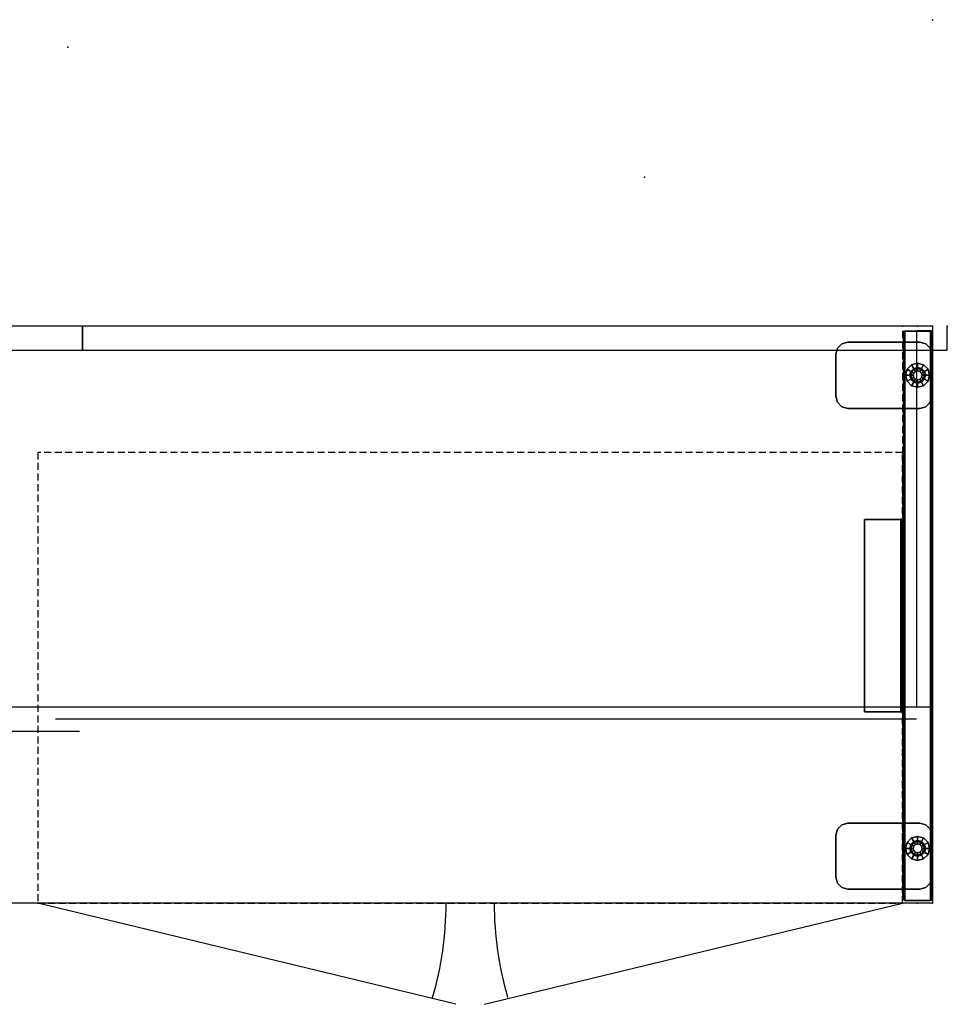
# Model space of a CAD drawing. Header units: inches. Extents: x -199 to 231, y -19 to 83.
# Tile 6 of 256: x -93 to -54, y 37 to 78. Entities that reach past the tile are written whole.
import ezdxf
from ezdxf.enums import TextEntityAlignment as Align

# ---------------------------------------------------------------- set-up
doc = ezdxf.new("R2010")
doc.units = ezdxf.units.IN
doc.header["$LTSCALE"] = 0.291668
doc.header["$MEASUREMENT"] = 0
doc.linetypes.add('DASHEDX2', pattern=[1.5, 1, -0.5])
doc.layers.add('A-Anno-Ttld', color=7, linetype='Continuous', lineweight=13)
for name, color, linetype in [('A-FURN-3-FDSK-MODESTY-BRACKET', 253, 'Continuous'), ('A-FURN-3-NODE', 7, 'Continuous'), ('A-FURN-3-WKSF-SUPPORT', 252, 'Continuous'), ('A-FURN-3-WKSF-SUPPORT-BRACKET', 250, 'Continuous'), ('A-FURN-3-WKSF-SUPPORT-GLIDE', 252, 'Continuous'), ('A-FURN-3-WKSF-SUPPORT-TRIM', 250, 'Continuous'), ('A-FURN-HAWORTH-ATT', 7, 'Continuous'), ('A-FURN-P-FILE', 20, 'Continuous'), ('A-FURN-P-STOR', 6, 'Continuous'), ('A-FURN-P-VISUAL', 86, 'Continuous'), ('A-FURN-P-WKSF', 1, 'Continuous'), ('A-FURN-P-WKSF-ACC', 202, 'Continuous'), ('A-FURN-P-WKSF-SUPPORT', 202, 'Continuous'), ('PSATTR', 7, 'Continuous')]:
    doc.layers.add(name, color=color, linetype=linetype)

# ---------------------------------------------------------------- blocks, each defined once
blk = doc.blocks.new('WURA-2472-JC-2D')
at = {"layer": 'A-FURN-P-WKSF'}
for p, q in [((0, -24), (0, 0)), ((72, 0), (0, 0)), ((72, 0), (72, -24)), ((72, -24), (0, -24))]:
    blk.add_line(p, q, dxfattribs=at)
for p in [(0, 0), (72, 0), (0, -24), (10, -24), (62, -24), (72, -24)]:
    blk.add_point(p, dxfattribs=at)
at = {"layer": 'A-FURN-HAWORTH-ATT', "flags": 1}
for tag, height, p in [('PSMC', 1, (0, 0)), ('HAWMC', 0.1, (0, 0)), ('HAWPN', 0.1, (0, -0.167)), ('PSPN', 1, (0, -1.667)), ('PSON', 1, (0, -3.333)), ('PSQT', 1, (0, -5)), ('PST1', 1, (0, -6.667)), ('PST2', 1, (0, -8.333)), ('PST3', 1, (0, -10)), ('PSEC', 1, (0, -11.667))]:
    blk.add_attdef(tag, text='', height=height, dxfattribs=at).set_placement(p, align=Align.TOP_CENTER)
blk = doc.blocks.new('JSPY-36-A-2D')
at = {"layer": 'A-FURN-P-FILE', "linetype": 'DASHEDX2'}
for p, q in [((18, 18.75), (-18, 18.75)), ((-18, 18.75), (-18, 0)), ((18, 0), (18, 18.75)), ((-18, 0), (18, 0))]:
    blk.add_line(p, q, dxfattribs=at)
at = {"layer": 'A-FURN-P-FILE', "linetype": 'Continuous'}
for p, q in [((-0.602, -4.205), (-18, 0)), ((0.602, -4.205), (18, 0))]:
    blk.add_line(p, q, dxfattribs=at)
at = {"layer": 'A-FURN-P-FILE'}
for centre, start, end in [((-15, 0), 343.719, 0), ((15, 0), 180, 196.281)]:
    blk.add_arc(centre, 14, start, end, dxfattribs=at)
for p in [(-18, 0), (0, 0), (18, 0)]:
    blk.add_point(p, dxfattribs=at)
at = {"layer": 'A-FURN-HAWORTH-ATT', "flags": 1}
for tag, height, p in [('PSMC', 1, (0, 0)), ('HAWMC', 0.1, (0, 0)), ('HAWPN', 0.1, (0, -0.167)), ('PSPN', 1, (0, -1.667)), ('PSON', 1, (0, -3.333)), ('PSQT', 1, (0, -5)), ('PST1', 1, (0, -6.667)), ('PST2', 1, (0, -8.333)), ('PST3', 1, (0, -10)), ('PSEC', 1, (0, -11.667))]:
    blk.add_attdef(tag, text='', height=height, dxfattribs=at).set_placement(p, align=Align.TOP_CENTER)
blk = doc.blocks.new('ZUBW-0000-PN-2D')
at = {"layer": 'A-FURN-P-WKSF-ACC'}
blk.add_point((0, 0), dxfattribs=at)
blk.add_point((0, 0), dxfattribs=at)
at = {"layer": 'A-FURN-HAWORTH-ATT', "flags": 1}
for tag, height, p in [('PSMC', 1, (0, 0)), ('HAWMC', 0.1, (0, 0)), ('HAWPN', 0.1, (0, -0.167)), ('PSPN', 1, (0, -1.667)), ('PSON', 1, (0, -3.333)), ('PSQT', 1, (0, -5)), ('PST1', 1, (0, -6.667)), ('PST2', 1, (0, -8.333)), ('PST3', 1, (0, -10)), ('PSEC', 1, (0, -11.667))]:
    blk.add_attdef(tag, text='', height=height, dxfattribs=at).set_placement(p, align=Align.TOP_CENTER)
blk = doc.blocks.new('TS00-5VRF-2D')
at = {"layer": 'A-FURN-P-WKSF-SUPPORT', "linetype": 'DASHEDX2'}
for p, q in [((0.202, -1.248), (0.202, 0)), ((0.202, 0), (23.882, 0)), ((23.882, 0), (23.882, -1.248)), ((0.202, -1.248), (23.882, -1.248))]:
    blk.add_line(p, q, dxfattribs=at)
at = {"layer": 'A-FURN-P-WKSF-SUPPORT'}
for p in [(0, 0), (24, 0), (0, -0.624), (24, -0.624), (0, -1.248), (24, -1.248)]:
    blk.add_point(p, dxfattribs=at)
blk = doc.blocks.new('TS00-5VRF-3D')
at = {"layer": 'A-FURN-3-FDSK-MODESTY-BRACKET'}
for points in [[(8.042, -1.218, 26.185), (8.042, -1.28, 26.185), (16.042, -1.28, 26.185), (16.042, -1.218, 26.185)], [(8.042, -1.218, 27.697), (8.042, -1.218, 26.185), (16.042, -1.218, 26.185), (16.042, -1.218, 27.697)], [(8.042, -1.233, 27.754), (8.042, -1.218, 27.697), (16.042, -1.218, 27.697), (16.042, -1.233, 27.754)], [(8.042, -1.274, 27.795), (8.042, -1.233, 27.754), (16.042, -1.233, 27.754), (16.042, -1.274, 27.795)], [(8.042, -1.33, 27.81), (8.042, -1.274, 27.795), (16.042, -1.274, 27.795), (16.042, -1.33, 27.81)], [(8.042, -1.28, 26.185), (8.042, -1.28, 27.697), (16.042, -1.28, 27.697), (16.042, -1.28, 26.185)], [(8.042, -1.28, 27.697), (8.042, -1.287, 27.722), (16.042, -1.287, 27.722), (16.042, -1.28, 27.697)], [(8.042, -1.287, 27.722), (8.042, -1.305, 27.741), (16.042, -1.305, 27.741), (16.042, -1.287, 27.722)], [(8.042, -1.305, 27.741), (8.042, -1.33, 27.747), (16.042, -1.33, 27.747), (16.042, -1.305, 27.741)], [(8.042, -1.33, 27.747), (8.042, -2.843, 27.747), (16.042, -2.843, 27.747), (16.042, -1.33, 27.747)], [(8.042, -2.843, 27.81), (8.042, -1.33, 27.81), (16.042, -1.33, 27.81), (16.042, -2.843, 27.81)], [(8.042, -2.843, 27.747), (8.042, -2.843, 27.81), (16.042, -2.843, 27.81), (16.042, -2.843, 27.747)]]:
    blk.add_3dface(points, dxfattribs=at)
for points, invisible_edges in [([(8.042, -1.218, 26.185), (8.042, -1.28, 26.185), (8.042, -1.28, 27.697), (8.042, -1.218, 27.697)], 4), ([(8.042, -1.218, 27.697), (8.042, -1.28, 27.697), (8.042, -1.287, 27.722), (8.042, -1.233, 27.754)], 5), ([(16.042, -1.218, 26.185), (16.042, -1.28, 26.185), (16.042, -1.28, 27.697), (16.042, -1.218, 27.697)], 4), ([(16.042, -1.218, 27.697), (16.042, -1.28, 27.697), (16.042, -1.287, 27.722), (16.042, -1.233, 27.754)], 5), ([(8.042, -1.233, 27.754), (8.042, -1.287, 27.722), (8.042, -1.305, 27.741), (8.042, -1.274, 27.795)], 5), ([(8.042, -1.274, 27.795), (8.042, -1.305, 27.741), (8.042, -1.33, 27.747), (8.042, -1.33, 27.81)], 5), ([(8.042, -1.33, 27.81), (8.042, -1.33, 27.747), (8.042, -2.843, 27.747), (8.042, -2.843, 27.81)], 1), ([(16.042, -1.233, 27.754), (16.042, -1.287, 27.722), (16.042, -1.305, 27.741), (16.042, -1.274, 27.795)], 5), ([(16.042, -1.274, 27.795), (16.042, -1.305, 27.741), (16.042, -1.33, 27.747), (16.042, -1.33, 27.81)], 5), ([(16.042, -1.33, 27.81), (16.042, -1.33, 27.747), (16.042, -2.843, 27.747), (16.042, -2.843, 27.81)], 1)]:
    blk.add_3dface(points, dxfattribs=dict(at, invisible_edges=invisible_edges))
at = {"layer": 'A-FURN-3-NODE'}
for p in [(0, 0), (24, 0), (0, -0.624), (24, -0.624), (0, -1.248), (24, -1.248)]:
    blk.add_point(p, dxfattribs=at)
at = {"layer": 'A-FURN-3-WKSF-SUPPORT'}
for points in [[(0.262, -0.03, 27.69), (23.822, -0.03, 27.69), (23.822, -0.03, 0.5), (0.262, -0.03, 0.5)], [(0.262, -1.218, 27.69), (0.262, -1.218, 0.5), (23.822, -1.218, 0.5), (23.822, -1.218, 27.69)]]:
    blk.add_3dface(points, dxfattribs=at)
at = {"layer": 'A-FURN-3-WKSF-SUPPORT-BRACKET'}
for points in [[(0.665, -0.53, 27.81), (0.732, -0.28, 27.81), (0.732, -0.28, 27.75), (0.665, -0.53, 27.75)], [(0.732, -0.28, 27.81), (0.915, -0.097, 27.81), (0.915, -0.097, 27.75), (0.732, -0.28, 27.75)], [(0.915, -0.097, 27.81), (1.165, -0.03, 27.81), (1.165, -0.03, 27.75), (0.915, -0.097, 27.75)], [(1.165, -0.03, 27.81), (2.915, -0.03, 27.81), (2.915, -0.03, 27.75), (1.165, -0.03, 27.75)], [(2.915, -0.03, 27.81), (3.165, -0.097, 27.81), (3.165, -0.097, 27.75), (2.915, -0.03, 27.75)], [(3.165, -0.097, 27.81), (3.348, -0.28, 27.81), (3.348, -0.28, 27.75), (3.165, -0.097, 27.75)], [(3.348, -0.28, 27.81), (3.415, -0.53, 27.81), (3.415, -0.53, 27.75), (3.348, -0.28, 27.75)], [(20.669, -0.53, 27.81), (20.736, -0.28, 27.81), (20.736, -0.28, 27.75), (20.669, -0.53, 27.75)], [(20.736, -0.28, 27.81), (20.919, -0.097, 27.81), (20.919, -0.097, 27.75), (20.736, -0.28, 27.75)], [(20.919, -0.097, 27.81), (21.169, -0.03, 27.81), (21.169, -0.03, 27.75), (20.919, -0.097, 27.75)], [(21.169, -0.03, 27.81), (22.919, -0.03, 27.81), (22.919, -0.03, 27.75), (21.169, -0.03, 27.75)], [(22.919, -0.03, 27.81), (23.169, -0.097, 27.81), (23.169, -0.097, 27.75), (22.919, -0.03, 27.75)], [(23.169, -0.097, 27.81), (23.352, -0.28, 27.81), (23.352, -0.28, 27.75), (23.169, -0.097, 27.75)], [(23.352, -0.28, 27.81), (23.419, -0.53, 27.81), (23.419, -0.53, 27.75), (23.352, -0.28, 27.75)], [(0.665, -3.53, 27.81), (0.665, -0.53, 27.81), (0.665, -0.53, 27.75), (0.665, -3.53, 27.75)], [(3.415, -0.53, 27.81), (3.415, -3.53, 27.81), (3.415, -3.53, 27.75), (3.415, -0.53, 27.75)], [(20.669, -3.53, 27.81), (20.669, -0.53, 27.81), (20.669, -0.53, 27.75), (20.669, -3.53, 27.75)], [(23.419, -0.53, 27.81), (23.419, -3.53, 27.81), (23.419, -3.53, 27.75), (23.419, -0.53, 27.75)], [(0.732, -3.78, 27.81), (0.665, -3.53, 27.81), (0.665, -3.53, 27.75), (0.732, -3.78, 27.75)], [(3.415, -3.53, 27.81), (3.348, -3.78, 27.81), (3.348, -3.78, 27.75), (3.415, -3.53, 27.75)], [(20.736, -3.78, 27.81), (20.669, -3.53, 27.81), (20.669, -3.53, 27.75), (20.736, -3.78, 27.75)], [(23.419, -3.53, 27.81), (23.352, -3.78, 27.81), (23.352, -3.78, 27.75), (23.419, -3.53, 27.75)], [(0.915, -3.963, 27.81), (0.732, -3.78, 27.81), (0.732, -3.78, 27.75), (0.915, -3.963, 27.75)], [(1.165, -4.03, 27.81), (0.915, -3.963, 27.81), (0.915, -3.963, 27.75), (1.165, -4.03, 27.75)], [(2.915, -4.03, 27.81), (1.165, -4.03, 27.81), (1.165, -4.03, 27.75), (2.915, -4.03, 27.75)], [(3.165, -3.963, 27.81), (2.915, -4.03, 27.81), (2.915, -4.03, 27.75), (3.165, -3.963, 27.75)], [(3.348, -3.78, 27.81), (3.165, -3.963, 27.81), (3.165, -3.963, 27.75), (3.348, -3.78, 27.75)], [(20.919, -3.963, 27.81), (20.736, -3.78, 27.81), (20.736, -3.78, 27.75), (20.919, -3.963, 27.75)], [(21.169, -4.03, 27.81), (20.919, -3.963, 27.81), (20.919, -3.963, 27.75), (21.169, -4.03, 27.75)], [(22.919, -4.03, 27.81), (21.169, -4.03, 27.81), (21.169, -4.03, 27.75), (22.919, -4.03, 27.75)], [(23.169, -3.963, 27.81), (22.919, -4.03, 27.81), (22.919, -4.03, 27.75), (23.169, -3.963, 27.75)], [(23.352, -3.78, 27.81), (23.169, -3.963, 27.81), (23.169, -3.963, 27.75), (23.352, -3.78, 27.75)]]:
    blk.add_3dface(points, dxfattribs=at)
for points, invisible_edges in [([(3.415, -0.53, 27.81), (3.348, -0.28, 27.81), (0.732, -0.28, 27.81), (0.665, -0.53, 27.81)], 10), ([(0.665, -0.53, 27.75), (0.732, -0.28, 27.75), (3.348, -0.28, 27.75), (3.415, -0.53, 27.75)], 10), ([(0.915, -0.097, 27.81), (0.732, -0.28, 27.81), (3.348, -0.28, 27.81), (3.165, -0.097, 27.81)], 10), ([(3.165, -0.097, 27.75), (3.348, -0.28, 27.75), (0.732, -0.28, 27.75), (0.915, -0.097, 27.75)], 10), ([(3.165, -0.097, 27.81), (2.915, -0.03, 27.81), (1.165, -0.03, 27.81), (0.915, -0.097, 27.81)], 8), ([(0.915, -0.097, 27.75), (1.165, -0.03, 27.75), (2.915, -0.03, 27.75), (3.165, -0.097, 27.75)], 8), ([(23.419, -0.53, 27.81), (23.352, -0.28, 27.81), (20.736, -0.28, 27.81), (20.669, -0.53, 27.81)], 10), ([(20.669, -0.53, 27.75), (20.736, -0.28, 27.75), (23.352, -0.28, 27.75), (23.419, -0.53, 27.75)], 10), ([(20.919, -0.097, 27.81), (20.736, -0.28, 27.81), (23.352, -0.28, 27.81), (23.169, -0.097, 27.81)], 10), ([(23.169, -0.097, 27.75), (23.352, -0.28, 27.75), (20.736, -0.28, 27.75), (20.919, -0.097, 27.75)], 10), ([(23.169, -0.097, 27.81), (22.919, -0.03, 27.81), (21.169, -0.03, 27.81), (20.919, -0.097, 27.81)], 8), ([(20.919, -0.097, 27.75), (21.169, -0.03, 27.75), (22.919, -0.03, 27.75), (23.169, -0.097, 27.75)], 8), ([(3.415, -0.53, 27.81), (0.665, -0.53, 27.81), (0.665, -3.53, 27.81), (3.415, -3.53, 27.81)], 5), ([(0.665, -0.53, 27.75), (3.415, -0.53, 27.75), (3.415, -3.53, 27.75), (0.665, -3.53, 27.75)], 5), ([(20.669, -3.53, 27.81), (23.419, -3.53, 27.81), (23.419, -0.53, 27.81), (20.669, -0.53, 27.81)], 5), ([(23.419, -3.53, 27.75), (20.669, -3.53, 27.75), (20.669, -0.53, 27.75), (23.419, -0.53, 27.75)], 5), ([(0.665, -3.53, 27.81), (0.732, -3.78, 27.81), (3.348, -3.78, 27.81), (3.415, -3.53, 27.81)], 10), ([(3.415, -3.53, 27.75), (3.348, -3.78, 27.75), (0.732, -3.78, 27.75), (0.665, -3.53, 27.75)], 10), ([(20.669, -3.53, 27.81), (20.736, -3.78, 27.81), (23.352, -3.78, 27.81), (23.419, -3.53, 27.81)], 10), ([(23.419, -3.53, 27.75), (23.352, -3.78, 27.75), (20.736, -3.78, 27.75), (20.669, -3.53, 27.75)], 10), ([(3.165, -3.963, 27.81), (3.348, -3.78, 27.81), (0.732, -3.78, 27.81), (0.915, -3.963, 27.81)], 10), ([(0.915, -3.963, 27.75), (0.732, -3.78, 27.75), (3.348, -3.78, 27.75), (3.165, -3.963, 27.75)], 10), ([(0.915, -3.963, 27.81), (1.165, -4.03, 27.81), (2.915, -4.03, 27.81), (3.165, -3.963, 27.81)], 8), ([(3.165, -3.963, 27.75), (2.915, -4.03, 27.75), (1.165, -4.03, 27.75), (0.915, -3.963, 27.75)], 8), ([(23.169, -3.963, 27.81), (23.352, -3.78, 27.81), (20.736, -3.78, 27.81), (20.919, -3.963, 27.81)], 10), ([(20.919, -3.963, 27.75), (20.736, -3.78, 27.75), (23.352, -3.78, 27.75), (23.169, -3.963, 27.75)], 10), ([(20.919, -3.963, 27.81), (21.169, -4.03, 27.81), (22.919, -4.03, 27.81), (23.169, -3.963, 27.81)], 8), ([(23.169, -3.963, 27.75), (22.919, -4.03, 27.75), (21.169, -4.03, 27.75), (20.919, -3.963, 27.75)], 8)]:
    blk.add_3dface(points, dxfattribs=dict(at, invisible_edges=invisible_edges))
at = {"layer": 'A-FURN-3-WKSF-SUPPORT-GLIDE', "linetype": 'ByBlock'}
for points in [[(1.54, -0.624), (1.54, -0.624, 0.185), (1.607, -0.374, 0.185), (1.607, -0.374)], [(1.54, -0.624, 0.185), (1.715, -0.624, 0.185), (1.758, -0.461, 0.185), (1.607, -0.374, 0.185)], [(1.607, -0.374), (1.607, -0.374, 0.185), (1.79, -0.191, 0.185), (1.79, -0.191)], [(1.607, -0.374, 0.185), (1.758, -0.461, 0.185), (1.877, -0.342, 0.185), (1.79, -0.191, 0.185)], [(1.758, -0.461, 0.185), (1.758, -0.461, 0.244), (1.877, -0.342, 0.244), (1.877, -0.342, 0.185)], [(1.758, -0.461, 0.244), (1.797, -0.483, 0.244), (1.9, -0.381, 0.244), (1.877, -0.342, 0.244)], [(1.79, -0.191), (1.79, -0.191, 0.185), (2.04, -0.124, 0.185), (2.04, -0.124)], [(1.79, -0.191, 0.185), (1.877, -0.342, 0.185), (2.04, -0.298, 0.185), (2.04, -0.124, 0.185)], [(1.797, -0.483, 0.244), (1.797, -0.483, 0.443), (1.9, -0.381, 0.443), (1.9, -0.381, 0.244)], [(1.797, -0.483, 0.443), (1.878, -0.53, 0.443), (1.946, -0.462, 0.443), (1.9, -0.381, 0.443)], [(1.877, -0.342, 0.185), (1.877, -0.342, 0.244), (2.04, -0.298, 0.244), (2.04, -0.298, 0.185)], [(1.877, -0.342, 0.244), (1.9, -0.381, 0.244), (2.04, -0.343, 0.244), (2.04, -0.298, 0.244)], [(1.9, -0.381, 0.244), (1.9, -0.381, 0.443), (2.04, -0.343, 0.443), (2.04, -0.343, 0.244)], [(1.9, -0.381, 0.443), (1.946, -0.462, 0.443), (2.04, -0.436, 0.443), (2.04, -0.343, 0.443)], [(2.04, -0.124), (2.04, -0.124, 0.185), (2.29, -0.191, 0.185), (2.29, -0.191)], [(2.04, -0.124, 0.185), (2.04, -0.298, 0.185), (2.203, -0.342, 0.185), (2.29, -0.191, 0.185)], [(2.04, -0.298, 0.185), (2.04, -0.298, 0.244), (2.203, -0.342, 0.244), (2.203, -0.342, 0.185)], [(2.04, -0.298, 0.244), (2.04, -0.343, 0.244), (2.18, -0.381, 0.244), (2.203, -0.342, 0.244)], [(2.04, -0.343, 0.244), (2.04, -0.343, 0.443), (2.18, -0.381, 0.443), (2.18, -0.381, 0.244)], [(2.04, -0.343, 0.443), (2.04, -0.436, 0.443), (2.134, -0.462, 0.443), (2.18, -0.381, 0.443)], [(2.18, -0.381, 0.443), (2.134, -0.462, 0.443), (2.202, -0.53, 0.443), (2.283, -0.483, 0.443)], [(2.203, -0.342, 0.244), (2.18, -0.381, 0.244), (2.283, -0.483, 0.244), (2.322, -0.461, 0.244)], [(2.18, -0.381, 0.244), (2.18, -0.381, 0.443), (2.283, -0.483, 0.443), (2.283, -0.483, 0.244)], [(2.29, -0.191, 0.185), (2.203, -0.342, 0.185), (2.322, -0.461, 0.185), (2.473, -0.374, 0.185)], [(2.203, -0.342, 0.185), (2.203, -0.342, 0.244), (2.322, -0.461, 0.244), (2.322, -0.461, 0.185)], [(2.29, -0.191), (2.29, -0.191, 0.185), (2.473, -0.374, 0.185), (2.473, -0.374)], [(2.473, -0.374, 0.185), (2.322, -0.461, 0.185), (2.365, -0.624, 0.185), (2.54, -0.624, 0.185)], [(2.473, -0.374), (2.473, -0.374, 0.185), (2.54, -0.624, 0.185), (2.54, -0.624)], [(21.22, -0.624), (21.22, -0.624, 0.185), (21.287, -0.374, 0.185), (21.287, -0.374)], [(21.22, -0.624, 0.185), (21.395, -0.624, 0.185), (21.438, -0.461, 0.185), (21.287, -0.374, 0.185)], [(21.287, -0.374), (21.287, -0.374, 0.185), (21.47, -0.191, 0.185), (21.47, -0.191)], [(21.287, -0.374, 0.185), (21.438, -0.461, 0.185), (21.557, -0.342, 0.185), (21.47, -0.191, 0.185)], [(21.438, -0.461, 0.185), (21.438, -0.461, 0.244), (21.557, -0.342, 0.244), (21.557, -0.342, 0.185)], [(21.438, -0.461, 0.244), (21.477, -0.483, 0.244), (21.58, -0.381, 0.244), (21.557, -0.342, 0.244)], [(21.47, -0.191), (21.47, -0.191, 0.185), (21.72, -0.124, 0.185), (21.72, -0.124)], [(21.47, -0.191, 0.185), (21.557, -0.342, 0.185), (21.72, -0.298, 0.185), (21.72, -0.124, 0.185)], [(21.477, -0.483, 0.244), (21.477, -0.483, 0.443), (21.58, -0.381, 0.443), (21.58, -0.381, 0.244)], [(21.477, -0.483, 0.443), (21.558, -0.53, 0.443), (21.626, -0.462, 0.443), (21.58, -0.381, 0.443)], [(21.557, -0.342, 0.185), (21.557, -0.342, 0.244), (21.72, -0.298, 0.244), (21.72, -0.298, 0.185)], [(21.557, -0.342, 0.244), (21.58, -0.381, 0.244), (21.72, -0.343, 0.244), (21.72, -0.298, 0.244)], [(21.58, -0.381, 0.244), (21.58, -0.381, 0.443), (21.72, -0.343, 0.443), (21.72, -0.343, 0.244)], [(21.58, -0.381, 0.443), (21.626, -0.462, 0.443), (21.72, -0.436, 0.443), (21.72, -0.343, 0.443)], [(21.72, -0.124), (21.72, -0.124, 0.185), (21.97, -0.191, 0.185), (21.97, -0.191)], [(21.72, -0.124, 0.185), (21.72, -0.298, 0.185), (21.883, -0.342, 0.185), (21.97, -0.191, 0.185)], [(21.72, -0.298, 0.185), (21.72, -0.298, 0.244), (21.883, -0.342, 0.244), (21.883, -0.342, 0.185)], [(21.72, -0.298, 0.244), (21.72, -0.343, 0.244), (21.86, -0.381, 0.244), (21.883, -0.342, 0.244)], [(21.72, -0.343, 0.244), (21.72, -0.343, 0.443), (21.86, -0.381, 0.443), (21.86, -0.381, 0.244)], [(21.72, -0.343, 0.443), (21.72, -0.436, 0.443), (21.814, -0.462, 0.443), (21.86, -0.381, 0.443)], [(21.86, -0.381, 0.443), (21.814, -0.462, 0.443), (21.882, -0.53, 0.443), (21.963, -0.483, 0.443)], [(21.883, -0.342, 0.244), (21.86, -0.381, 0.244), (21.963, -0.483, 0.244), (22.002, -0.461, 0.244)], [(21.86, -0.381, 0.244), (21.86, -0.381, 0.443), (21.963, -0.483, 0.443), (21.963, -0.483, 0.244)], [(21.97, -0.191, 0.185), (21.883, -0.342, 0.185), (22.002, -0.461, 0.185), (22.153, -0.374, 0.185)], [(21.883, -0.342, 0.185), (21.883, -0.342, 0.244), (22.002, -0.461, 0.244), (22.002, -0.461, 0.185)], [(21.97, -0.191), (21.97, -0.191, 0.185), (22.153, -0.374, 0.185), (22.153, -0.374)], [(22.153, -0.374, 0.185), (22.002, -0.461, 0.185), (22.045, -0.624, 0.185), (22.22, -0.624, 0.185)], [(22.153, -0.374), (22.153, -0.374, 0.185), (22.22, -0.624, 0.185), (22.22, -0.624)], [(1.607, -0.874), (1.607, -0.874, 0.185), (1.54, -0.624, 0.185), (1.54, -0.624)], [(1.607, -0.874, 0.185), (1.758, -0.786, 0.185), (1.715, -0.624, 0.185), (1.54, -0.624, 0.185)], [(1.79, -1.057, 0.185), (1.877, -0.906, 0.185), (1.758, -0.786, 0.185), (1.607, -0.874, 0.185)], [(1.715, -0.624, 0.185), (1.715, -0.624, 0.244), (1.758, -0.461, 0.244), (1.758, -0.461, 0.185)], [(1.715, -0.624, 0.244), (1.759, -0.624, 0.244), (1.797, -0.483, 0.244), (1.758, -0.461, 0.244)], [(1.758, -0.786, 0.185), (1.758, -0.786, 0.244), (1.715, -0.624, 0.244), (1.715, -0.624, 0.185)], [(1.758, -0.786, 0.244), (1.797, -0.764, 0.244), (1.759, -0.624, 0.244), (1.715, -0.624, 0.244)], [(1.877, -0.906, 0.244), (1.9, -0.867, 0.244), (1.797, -0.764, 0.244), (1.758, -0.786, 0.244)], [(1.877, -0.906, 0.185), (1.877, -0.906, 0.244), (1.758, -0.786, 0.244), (1.758, -0.786, 0.185)], [(1.759, -0.624, 0.244), (1.759, -0.624, 0.443), (1.797, -0.483, 0.443), (1.797, -0.483, 0.244)], [(1.759, -0.624, 0.443), (1.853, -0.624, 0.443), (1.878, -0.53, 0.443), (1.797, -0.483, 0.443)], [(1.797, -0.764, 0.244), (1.797, -0.764, 0.443), (1.759, -0.624, 0.443), (1.759, -0.624, 0.244)], [(1.797, -0.764, 0.443), (1.878, -0.717, 0.443), (1.853, -0.624, 0.443), (1.759, -0.624, 0.443)], [(1.9, -0.867, 0.443), (1.946, -0.786, 0.443), (1.878, -0.717, 0.443), (1.797, -0.764, 0.443)], [(1.9, -0.867, 0.244), (1.9, -0.867, 0.443), (1.797, -0.764, 0.443), (1.797, -0.764, 0.244)], [(1.853, -0.624, 0.443), (1.853, -0.624, 0.5), (1.878, -0.53, 0.5), (1.878, -0.53, 0.443)], [(1.878, -0.717, 0.443), (1.878, -0.717, 0.5), (1.853, -0.624, 0.5), (1.853, -0.624, 0.443)], [(1.878, -0.53, 0.443), (1.878, -0.53, 0.5), (1.946, -0.462, 0.5), (1.946, -0.462, 0.443)], [(1.946, -0.786, 0.443), (1.946, -0.786, 0.5), (1.878, -0.717, 0.5), (1.878, -0.717, 0.443)], [(2.04, -0.904, 0.443), (2.04, -0.811, 0.443), (1.946, -0.786, 0.443), (1.9, -0.867, 0.443)], [(1.946, -0.462, 0.443), (1.946, -0.462, 0.5), (2.04, -0.436, 0.5), (2.04, -0.436, 0.443)], [(2.04, -0.811, 0.443), (2.04, -0.811, 0.5), (1.946, -0.786, 0.5), (1.946, -0.786, 0.443)], [(2.04, -0.436, 0.443), (2.04, -0.436, 0.5), (2.134, -0.462, 0.5), (2.134, -0.462, 0.443)], [(2.18, -0.867, 0.443), (2.134, -0.786, 0.443), (2.04, -0.811, 0.443), (2.04, -0.904, 0.443)], [(2.134, -0.786, 0.443), (2.134, -0.786, 0.5), (2.04, -0.811, 0.5), (2.04, -0.811, 0.443)], [(2.134, -0.462, 0.443), (2.134, -0.462, 0.5), (2.202, -0.53, 0.5), (2.202, -0.53, 0.443)], [(2.283, -0.764, 0.443), (2.202, -0.717, 0.443), (2.134, -0.786, 0.443), (2.18, -0.867, 0.443)], [(2.202, -0.717, 0.443), (2.202, -0.717, 0.5), (2.134, -0.786, 0.5), (2.134, -0.786, 0.443)], [(2.322, -0.786, 0.244), (2.283, -0.764, 0.244), (2.18, -0.867, 0.244), (2.203, -0.906, 0.244)], [(2.283, -0.764, 0.244), (2.283, -0.764, 0.443), (2.18, -0.867, 0.443), (2.18, -0.867, 0.244)], [(2.283, -0.483, 0.443), (2.202, -0.53, 0.443), (2.227, -0.624, 0.443), (2.321, -0.624, 0.443)], [(2.202, -0.53, 0.443), (2.202, -0.53, 0.5), (2.227, -0.624, 0.5), (2.227, -0.624, 0.443)], [(2.321, -0.624, 0.443), (2.227, -0.624, 0.443), (2.202, -0.717, 0.443), (2.283, -0.764, 0.443)], [(2.227, -0.624, 0.443), (2.227, -0.624, 0.5), (2.202, -0.717, 0.5), (2.202, -0.717, 0.443)], [(2.473, -0.874, 0.185), (2.322, -0.786, 0.185), (2.203, -0.906, 0.185), (2.29, -1.057, 0.185)], [(2.322, -0.786, 0.185), (2.322, -0.786, 0.244), (2.203, -0.906, 0.244), (2.203, -0.906, 0.185)], [(2.322, -0.461, 0.244), (2.283, -0.483, 0.244), (2.321, -0.624, 0.244), (2.365, -0.624, 0.244)], [(2.283, -0.483, 0.244), (2.283, -0.483, 0.443), (2.321, -0.624, 0.443), (2.321, -0.624, 0.244)], [(2.365, -0.624, 0.244), (2.321, -0.624, 0.244), (2.283, -0.764, 0.244), (2.322, -0.786, 0.244)], [(2.321, -0.624, 0.244), (2.321, -0.624, 0.443), (2.283, -0.764, 0.443), (2.283, -0.764, 0.244)], [(2.322, -0.461, 0.185), (2.322, -0.461, 0.244), (2.365, -0.624, 0.244), (2.365, -0.624, 0.185)], [(2.54, -0.624, 0.185), (2.365, -0.624, 0.185), (2.322, -0.786, 0.185), (2.473, -0.874, 0.185)], [(2.365, -0.624, 0.185), (2.365, -0.624, 0.244), (2.322, -0.786, 0.244), (2.322, -0.786, 0.185)], [(2.54, -0.624), (2.54, -0.624, 0.185), (2.473, -0.874, 0.185), (2.473, -0.874)], [(21.287, -0.874), (21.287, -0.874, 0.185), (21.22, -0.624, 0.185), (21.22, -0.624)], [(21.287, -0.874, 0.185), (21.438, -0.786, 0.185), (21.395, -0.624, 0.185), (21.22, -0.624, 0.185)], [(21.47, -1.057, 0.185), (21.557, -0.906, 0.185), (21.438, -0.786, 0.185), (21.287, -0.874, 0.185)], [(21.395, -0.624, 0.185), (21.395, -0.624, 0.244), (21.438, -0.461, 0.244), (21.438, -0.461, 0.185)], [(21.395, -0.624, 0.244), (21.439, -0.624, 0.244), (21.477, -0.483, 0.244), (21.438, -0.461, 0.244)], [(21.438, -0.786, 0.185), (21.438, -0.786, 0.244), (21.395, -0.624, 0.244), (21.395, -0.624, 0.185)], [(21.438, -0.786, 0.244), (21.477, -0.764, 0.244), (21.439, -0.624, 0.244), (21.395, -0.624, 0.244)], [(21.557, -0.906, 0.244), (21.58, -0.867, 0.244), (21.477, -0.764, 0.244), (21.438, -0.786, 0.244)], [(21.557, -0.906, 0.185), (21.557, -0.906, 0.244), (21.438, -0.786, 0.244), (21.438, -0.786, 0.185)], [(21.439, -0.624, 0.244), (21.439, -0.624, 0.443), (21.477, -0.483, 0.443), (21.477, -0.483, 0.244)], [(21.439, -0.624, 0.443), (21.533, -0.624, 0.443), (21.558, -0.53, 0.443), (21.477, -0.483, 0.443)], [(21.477, -0.764, 0.244), (21.477, -0.764, 0.443), (21.439, -0.624, 0.443), (21.439, -0.624, 0.244)], [(21.477, -0.764, 0.443), (21.558, -0.717, 0.443), (21.533, -0.624, 0.443), (21.439, -0.624, 0.443)], [(21.58, -0.867, 0.443), (21.626, -0.786, 0.443), (21.558, -0.717, 0.443), (21.477, -0.764, 0.443)], [(21.58, -0.867, 0.244), (21.58, -0.867, 0.443), (21.477, -0.764, 0.443), (21.477, -0.764, 0.244)], [(21.533, -0.624, 0.443), (21.533, -0.624, 0.5), (21.558, -0.53, 0.5), (21.558, -0.53, 0.443)], [(21.558, -0.717, 0.443), (21.558, -0.717, 0.5), (21.533, -0.624, 0.5), (21.533, -0.624, 0.443)], [(21.558, -0.53, 0.443), (21.558, -0.53, 0.5), (21.626, -0.462, 0.5), (21.626, -0.462, 0.443)], [(21.626, -0.786, 0.443), (21.626, -0.786, 0.5), (21.558, -0.717, 0.5), (21.558, -0.717, 0.443)], [(21.72, -0.904, 0.443), (21.72, -0.811, 0.443), (21.626, -0.786, 0.443), (21.58, -0.867, 0.443)], [(21.626, -0.462, 0.443), (21.626, -0.462, 0.5), (21.72, -0.436, 0.5), (21.72, -0.436, 0.443)], [(21.72, -0.811, 0.443), (21.72, -0.811, 0.5), (21.626, -0.786, 0.5), (21.626, -0.786, 0.443)], [(21.72, -0.436, 0.443), (21.72, -0.436, 0.5), (21.814, -0.462, 0.5), (21.814, -0.462, 0.443)], [(21.86, -0.867, 0.443), (21.814, -0.786, 0.443), (21.72, -0.811, 0.443), (21.72, -0.904, 0.443)], [(21.814, -0.786, 0.443), (21.814, -0.786, 0.5), (21.72, -0.811, 0.5), (21.72, -0.811, 0.443)], [(21.814, -0.462, 0.443), (21.814, -0.462, 0.5), (21.882, -0.53, 0.5), (21.882, -0.53, 0.443)], [(21.963, -0.764, 0.443), (21.882, -0.717, 0.443), (21.814, -0.786, 0.443), (21.86, -0.867, 0.443)], [(21.882, -0.717, 0.443), (21.882, -0.717, 0.5), (21.814, -0.786, 0.5), (21.814, -0.786, 0.443)], [(22.002, -0.786, 0.244), (21.963, -0.764, 0.244), (21.86, -0.867, 0.244), (21.883, -0.906, 0.244)], [(21.963, -0.764, 0.244), (21.963, -0.764, 0.443), (21.86, -0.867, 0.443), (21.86, -0.867, 0.244)], [(21.963, -0.483, 0.443), (21.882, -0.53, 0.443), (21.907, -0.624, 0.443), (22.001, -0.624, 0.443)], [(21.882, -0.53, 0.443), (21.882, -0.53, 0.5), (21.907, -0.624, 0.5), (21.907, -0.624, 0.443)], [(22.001, -0.624, 0.443), (21.907, -0.624, 0.443), (21.882, -0.717, 0.443), (21.963, -0.764, 0.443)], [(21.907, -0.624, 0.443), (21.907, -0.624, 0.5), (21.882, -0.717, 0.5), (21.882, -0.717, 0.443)], [(22.153, -0.874, 0.185), (22.002, -0.786, 0.185), (21.883, -0.906, 0.185), (21.97, -1.057, 0.185)], [(22.002, -0.786, 0.185), (22.002, -0.786, 0.244), (21.883, -0.906, 0.244), (21.883, -0.906, 0.185)], [(22.002, -0.461, 0.244), (21.963, -0.483, 0.244), (22.001, -0.624, 0.244), (22.045, -0.624, 0.244)], [(21.963, -0.483, 0.244), (21.963, -0.483, 0.443), (22.001, -0.624, 0.443), (22.001, -0.624, 0.244)], [(22.045, -0.624, 0.244), (22.001, -0.624, 0.244), (21.963, -0.764, 0.244), (22.002, -0.786, 0.244)], [(22.001, -0.624, 0.244), (22.001, -0.624, 0.443), (21.963, -0.764, 0.443), (21.963, -0.764, 0.244)], [(22.002, -0.461, 0.185), (22.002, -0.461, 0.244), (22.045, -0.624, 0.244), (22.045, -0.624, 0.185)], [(22.22, -0.624, 0.185), (22.045, -0.624, 0.185), (22.002, -0.786, 0.185), (22.153, -0.874, 0.185)], [(22.045, -0.624, 0.185), (22.045, -0.624, 0.244), (22.002, -0.786, 0.244), (22.002, -0.786, 0.185)], [(22.22, -0.624), (22.22, -0.624, 0.185), (22.153, -0.874, 0.185), (22.153, -0.874)], [(1.79, -1.057), (1.79, -1.057, 0.185), (1.607, -0.874, 0.185), (1.607, -0.874)], [(2.04, -1.124, 0.185), (2.04, -0.949, 0.185), (1.877, -0.906, 0.185), (1.79, -1.057, 0.185)], [(2.04, -1.124), (2.04, -1.124, 0.185), (1.79, -1.057, 0.185), (1.79, -1.057)], [(2.04, -0.949, 0.244), (2.04, -0.904, 0.244), (1.9, -0.867, 0.244), (1.877, -0.906, 0.244)], [(2.04, -0.949, 0.185), (2.04, -0.949, 0.244), (1.877, -0.906, 0.244), (1.877, -0.906, 0.185)], [(2.04, -0.904, 0.244), (2.04, -0.904, 0.443), (1.9, -0.867, 0.443), (1.9, -0.867, 0.244)], [(2.203, -0.906, 0.244), (2.18, -0.867, 0.244), (2.04, -0.904, 0.244), (2.04, -0.949, 0.244)], [(2.18, -0.867, 0.244), (2.18, -0.867, 0.443), (2.04, -0.904, 0.443), (2.04, -0.904, 0.244)], [(2.29, -1.057, 0.185), (2.203, -0.906, 0.185), (2.04, -0.949, 0.185), (2.04, -1.124, 0.185)], [(2.203, -0.906, 0.185), (2.203, -0.906, 0.244), (2.04, -0.949, 0.244), (2.04, -0.949, 0.185)], [(2.29, -1.057), (2.29, -1.057, 0.185), (2.04, -1.124, 0.185), (2.04, -1.124)], [(2.473, -0.874), (2.473, -0.874, 0.185), (2.29, -1.057, 0.185), (2.29, -1.057)], [(21.47, -1.057), (21.47, -1.057, 0.185), (21.287, -0.874, 0.185), (21.287, -0.874)], [(21.72, -1.124, 0.185), (21.72, -0.949, 0.185), (21.557, -0.906, 0.185), (21.47, -1.057, 0.185)], [(21.72, -1.124), (21.72, -1.124, 0.185), (21.47, -1.057, 0.185), (21.47, -1.057)], [(21.72, -0.949, 0.244), (21.72, -0.904, 0.244), (21.58, -0.867, 0.244), (21.557, -0.906, 0.244)], [(21.72, -0.949, 0.185), (21.72, -0.949, 0.244), (21.557, -0.906, 0.244), (21.557, -0.906, 0.185)], [(21.72, -0.904, 0.244), (21.72, -0.904, 0.443), (21.58, -0.867, 0.443), (21.58, -0.867, 0.244)], [(21.883, -0.906, 0.244), (21.86, -0.867, 0.244), (21.72, -0.904, 0.244), (21.72, -0.949, 0.244)], [(21.86, -0.867, 0.244), (21.86, -0.867, 0.443), (21.72, -0.904, 0.443), (21.72, -0.904, 0.244)], [(21.97, -1.057, 0.185), (21.883, -0.906, 0.185), (21.72, -0.949, 0.185), (21.72, -1.124, 0.185)], [(21.883, -0.906, 0.185), (21.883, -0.906, 0.244), (21.72, -0.949, 0.244), (21.72, -0.949, 0.185)], [(21.97, -1.057), (21.97, -1.057, 0.185), (21.72, -1.124, 0.185), (21.72, -1.124)], [(22.153, -0.874), (22.153, -0.874, 0.185), (21.97, -1.057, 0.185), (21.97, -1.057)]]:
    blk.add_3dface(points, dxfattribs=at)
at = {"layer": 'A-FURN-3-WKSF-SUPPORT-TRIM'}
for points in [[(0.262, -0.03, 27.69), (0.262, -0.03, 0.5), (0.202, -0.09, 0.5), (0.202, -0.09, 27.75)], [(0.262, -0.03, 27.69), (0.262, -0.03, 0.5), (0.202, -0.09, 0.5), (0.202, -0.09, 27.75)], [(23.822, -0.03, 27.69), (0.262, -0.03, 27.69), (0.202, -0.09, 27.75), (23.882, -0.09, 27.75)], [(0.202, -1.158, 0.5), (0.202, -1.158, 27.75), (0.202, -0.09, 27.75), (0.202, -0.09, 0.5)], [(0.202, -1.158, 0.5), (0.202, -1.158, 27.75), (0.202, -0.09, 27.75), (0.202, -0.09, 0.5)], [(0.202, -1.158, 27.75), (23.882, -1.158, 27.75), (23.882, -0.09, 27.75), (0.202, -0.09, 27.75)], [(23.822, -0.03, 0.5), (23.822, -0.03, 27.69), (23.882, -0.09, 27.75), (23.882, -0.09, 0.5)], [(23.882, -1.158, 27.75), (23.882, -1.158, 0.5), (23.882, -0.09, 0.5), (23.882, -0.09, 27.75)], [(0.262, -1.218, 27.69), (0.202, -1.158, 27.75), (0.202, -1.158, 0.5), (0.262, -1.218, 0.5)], [(23.822, -1.218, 27.69), (23.882, -1.158, 27.75), (0.202, -1.158, 27.75), (0.262, -1.218, 27.69)], [(23.822, -1.218, 0.5), (23.882, -1.158, 0.5), (23.882, -1.158, 27.75), (23.822, -1.218, 27.69)]]:
    blk.add_3dface(points, dxfattribs=at)
blk = doc.blocks.new('TS00-5VRF SYM-1285103-1-A')
for name in ['TS00-5VRF-2D', 'TS00-5VRF-3D']:
    blk.add_blockref(name, (0, 0))
blk = doc.blocks.new('UQFS-1672-L-2D')
at = {"layer": 'A-FURN-P-STOR'}
for p, q in [((0.03, -15.859), (0.03, -0.187)), ((0.655, -0.187), (0.03, -0.187)), ((0.655, -0.187), (0.655, -15.859)), ((71.345, -0.187), (71.345, -15.859)), ((71.345, -0.187), (71.97, -0.187)), ((71.97, -0.187), (71.97, -15.859)), ((71.97, -15.859), (0.03, -15.859)), ((71.345, -16.359), (35.5, -16.359)), ((36.5, -16.859), (0.655, -16.859))]:
    blk.add_line(p, q, dxfattribs=at)
for p in [(0, 0), (72, 0)]:
    blk.add_point(p, dxfattribs=at)
at = {"layer": 'PSATTR', "flags": 1}
for tag in ['PSON', 'PSMC', 'PSDH', 'PSPN', 'PSQT', 'PSEC', 'PST5', 'PST4', 'PST3', 'PST2', 'PST1']:
    blk.add_attdef(tag, text='', height=1, dxfattribs=at).set_placement((0, 0), align=Align.TOP_CENTER)
blk = doc.blocks.new('KUAF-1636-2D')
at = {"layer": 'A-FURN-P-VISUAL'}
for p, q in [((0, 0), (0, -1)), ((36, -1), (36, 0)), ((0, -1), (36, -1))]:
    blk.add_line(p, q, dxfattribs=at)
for p in [(0, 0), (36, 0)]:
    blk.add_point(p, dxfattribs=at)
at = {"layer": 'PSATTR', "flags": 1}
for tag in ['PSON', 'PSMC', 'PSDH', 'PSPN', 'PSQT', 'PSEC', 'PST5', 'PST4', 'PST3', 'PST2', 'PST1']:
    blk.add_attdef(tag, text='', height=1, dxfattribs=at).set_placement((0, 0), align=Align.TOP_CENTER)

msp = doc.modelspace()

# ---------------------------------------------------------------- block references
for name, p in [('UQFS-1672-L-2D', (-126.727, 65.159)), ('KUAF-1636-2D', (-126.103, 65.159)), ('KUAF-1636-2D', (-90.103, 65.159))]:
    msp.add_blockref(name, p)
at = {"rotation": 270}
msp.add_blockref('TS00-5VRF SYM-1285103-1-A', (-54.714, 65.151), dxfattribs=at)
at = {"layer": 'A-Anno-Ttld'}
for name, p in [('ZUBW-0000-PN-2D', (-54.714, 77.902)), ('ZUBW-0000-PN-2D', (-90.714, 76.761)), ('ZUBW-0000-PN-2D', (-66.714, 71.349)), ('WURA-2472-JC-2D', (-126.714, 65.151)), ('JSPY-36-A-2D', (-73.965, 41.151))]:
    msp.add_blockref(name, p, dxfattribs=at)

doc.saveas('drawing.dxf')
